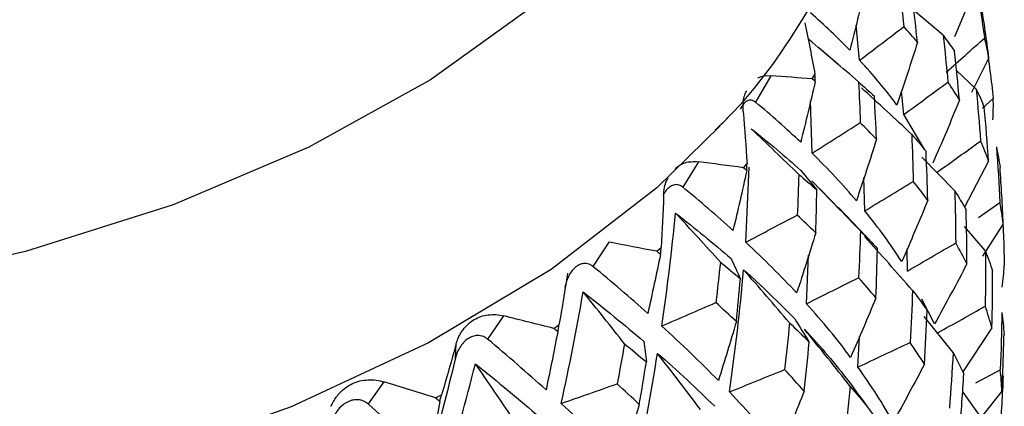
# Paper-space layout '_Isometric' of a CAD drawing. Header units: millimetres. Extents: x -169 to 71, y -17 to 263.
# Tile 14 of 16: x 7.96 to 22.48, y 115.33 to 121.03. Entities that reach past the tile are written whole.
import ezdxf

# ---------------------------------------------------------------- set-up
doc = ezdxf.new("R2010")
doc.units = ezdxf.units.MM

psp = doc.layouts.new('_Isometric')

# ---------------------------------------------------------------- linework, layer by layer
at = {"color": 7, "linetype": 'Continuous', "lineweight": 25}
for p, q in [((21.984, 121.343), (21.749, 120.775)), ((21.581, 120.799), (21.149, 121.162)), ((20.351, 120.43), (20.297, 120.95)), ((20.029, 120.373), (19.749, 120.612)), ((22.259, 120.467), (21.999, 119.954)), ((19.038, 120.202), (18.815, 119.812)), ((19.65, 120.157), (19.691, 120.22)), ((22.069, 120.006), (21.778, 120.28)), ((21.002, 119.628), (20.968, 119.976)), ((22.165, 119.725), (22.322, 119.864)), ((19.649, 119.06), (19.627, 119.832)), ((21.312, 119.109), (21.002, 119.628)), ((21.753, 118.505), (21.268, 119.002)), ((17.971, 118.934), (17.74, 118.559)), ((18.635, 118.845), (18.689, 118.905)), ((18.671, 117.747), (18.723, 118.853)), ((22.253, 118.942), (21.896, 118.265)), ((20.427, 118.209), (20.414, 118.7)), ((19.646, 118.652), (20.068, 118.216)), ((20.553, 117.715), (20.04, 118.26)), ((22.104, 118.11), (22.42, 118.331)), ((22.205, 117.624), (21.897, 117.979)), ((22.468, 118.016), (22.165, 117.541)), ((16.652, 117.748), (16.415, 117.389)), ((17.358, 117.612), (17.424, 117.668)), ((19.566, 116.839), (19.598, 117.553)), ((21.057, 117.321), (21.052, 117.648)), ((21.457, 116.542), (21.27, 116.907)), ((15.098, 116.66), (14.861, 116.318)), ((21.729, 116.118), (21.304, 116.651)), ((15.837, 116.475), (15.915, 116.526)), ((22.303, 116.482), (21.873, 115.832)), ((14.388, 116.038), (14.398, 116.246)), ((20.325, 115.904), (20.348, 116.355)), ((22.067, 115.67), (22.424, 115.864)), ((13.333, 115.686), (13.098, 115.36)), ((14.095, 115.449), (14.182, 115.495)), ((22.127, 115.181), (21.88, 115.532)), ((22.448, 115.547), (22.115, 115.126))]:
    psp.add_line(p, q, dxfattribs=at)
at = {"color": 8, "linetype": 'Continuous', "lineweight": 25, "flags": 128}
psp.add_lwpolyline([(15.573, 121.26), (14.019, 120.14), (12.225, 119.147), (10.222, 118.298), (8.044, 117.607), (5.728, 117.086), (3.315, 116.743), (0.844, 116.586), (-1.64, 116.616), (-4.097, 116.833), (-6.484, 117.234), (-8.759, 117.81), (-10.885, 118.554), (-12.825, 119.451), (-14.545, 120.486), (-16.016, 121.643)], dxfattribs=at)
at = {"color": 7, "linetype": 'Continuous', "lineweight": 25, "flags": 128}
psp.add_lwpolyline([(18.292, 119.461), (17.357, 118.549), (15.799, 117.345), (13.992, 116.263), (11.965, 115.32), (9.748, 114.531), (7.378, 113.909), (4.892, 113.464), (2.328, 113.201), (-0.272, 113.127), (-2.868, 113.241), (-5.419, 113.542), (-7.885, 114.025), (-10.226, 114.683), (-12.405, 115.505), (-14.389, 116.478), (-16.147, 117.587), (-17.649, 118.814), (-18.844, 120.104)], dxfattribs=at)
at = {"color": 7, "linetype": 'Continuous', "lineweight": 25}
for points, knots in [([(11.5, 195.97), (11.494, 196.858), (11.476, 199.417), (11.277, 203.568), (10.829, 208.377), (10.155, 213.058), (9.258, 217.598), (8.137, 221.984), (6.794, 226.2), (5.233, 230.233), (3.46, 234.07), (1.481, 237.698), (-0.696, 241.106), (-3.061, 244.284), (-5.606, 247.227), (-8.319, 249.928), (-11.192, 252.383), (-14.215, 254.589), (-17.381, 256.544), (-20.68, 258.246), (-24.105, 259.692), (-27.648, 260.882), (-31.304, 261.812), (-35.066, 262.482), (-38.928, 262.889), (-42.884, 263.03), (-46.927, 262.903), (-51.048, 262.505), (-55.238, 261.836), (-59.486, 260.896), (-63.78, 259.685), (-68.107, 258.207), (-72.455, 256.465), (-76.812, 254.466), (-81.165, 252.217), (-85.503, 249.724), (-89.815, 246.995), (-94.091, 244.04), (-98.319, 240.868), (-102.493, 237.486), (-106.602, 233.904), (-110.639, 230.132), (-114.595, 226.178), (-118.462, 222.053), (-122.231, 217.767), (-125.897, 213.329), (-129.45, 208.749), (-132.883, 204.039), (-136.19, 199.209), (-139.363, 194.27), (-142.395, 189.233), (-145.279, 184.109), (-148.01, 178.909), (-150.58, 173.646), (-152.985, 168.329), (-155.218, 162.973), (-157.273, 157.586), (-159.147, 152.183), (-160.834, 146.772), (-162.329, 141.368), (-163.628, 135.98), (-164.726, 130.621), (-165.621, 125.301), (-166.309, 120.033), (-166.782, 114.828), (-167.027, 110.204), (-167.053, 107.345), (-167.063, 106.165)], [0, 0, 0, 0, 0.0084867, 0.0244403, 0.0404023, 0.0563528, 0.0722769, 0.0881565, 0.1039706, 0.1196968, 0.135313, 0.1507996, 0.1661422, 0.1813333, 0.196374, 0.2112742, 0.2260521, 0.2407328, 0.2553468, 0.2699276, 0.2845034, 0.2991047, 0.3137648, 0.3285132, 0.3433743, 0.3583658, 0.3734976, 0.3887718, 0.4041827, 0.4197181, 0.4353611, 0.4510919, 0.4668902, 0.4827366, 0.4986139, 0.5145078, 0.5304058, 0.5462982, 0.5621798, 0.5780471, 0.5938984, 0.6097329, 0.6255509, 0.6413531, 0.6571409, 0.6729157, 0.6886795, 0.7044342, 0.7201818, 0.7359245, 0.7516645, 0.767404, 0.7831449, 0.798889, 0.8146385, 0.8303956, 0.8461627, 0.8619417, 0.877735, 0.8935443, 0.9093717, 0.9252186, 0.9410861, 0.9569749, 0.9728847, 0.9888142, 1, 1, 1, 1]), ([(18.217, 119.397), (18.281, 119.459), (18.798, 119.957), (19.524, 120.999), (20.346, 122.502), (20.844, 124.064), (21.045, 125.635), (20.955, 127.093), (20.674, 128.311), (20.239, 129.504), (19.58, 130.755), (18.559, 132.127), (17.283, 133.413), (15.767, 134.603), (14.016, 135.663), (12.58, 136.394), (11.688, 136.719), (11.5, 136.788)], [0, 0, 0, 0, 0.0115577, 0.092618, 0.1723094, 0.250115, 0.3260581, 0.4007734, 0.4610018, 0.5056366, 0.5813593, 0.6581888, 0.7367077, 0.8165967, 0.8973183, 0.9783785, 1, 1, 1, 1]), ([(18.849, 120.165), (18.853, 120.168), (18.902, 120.207), (18.973, 120.205), (19.038, 120.202)], [0, 0, 0, 0, 0.081504, 1, 1, 1, 1]), ([(18.632, 119.673), (18.629, 119.752), (18.626, 119.869), (18.67, 119.951), (18.684, 119.977)], [0, 0, 0, 0, 0.679167, 1, 1, 1, 1]), ([(18.815, 119.812), (18.799, 119.822), (18.768, 119.843), (18.72, 119.844), (18.672, 119.824), (18.63, 119.78), (18.602, 119.74), (18.592, 119.712), (18.591, 119.709)], [0, 0, 0, 0, 0.194907, 0.391881, 0.587245, 0.783461, 0.979844, 1, 1, 1, 1]), ([(17.629, 118.834), (17.675, 118.868), (17.772, 118.94), (17.903, 118.936), (17.971, 118.934)], [0, 0, 0, 0, 0.471942, 1, 1, 1, 1]), ([(17.459, 118.436), (17.465, 118.517), (17.473, 118.615), (17.52, 118.682), (17.528, 118.694)], [0, 0, 0, 0, 0.81442, 1, 1, 1, 1]), ([(17.74, 118.559), (17.722, 118.571), (17.688, 118.594), (17.631, 118.598), (17.575, 118.582), (17.522, 118.542), (17.481, 118.495), (17.462, 118.456), (17.456, 118.443)], [0, 0, 0, 0, 0.180611, 0.363139, 0.544175, 0.725999, 0.907978, 1, 1, 1, 1]), ([(16.415, 117.389), (16.403, 117.398), (16.379, 117.416), (16.338, 117.43), (16.288, 117.435), (16.23, 117.424), (16.168, 117.388), (16.11, 117.334), (16.062, 117.261), (16.023, 117.175), (16.01, 117.111), (16.003, 117.079)], [0, 0, 0, 0, 0.083196, 0.165851, 0.250211, 0.374779, 0.499889, 0.625105, 0.749882, 0.875577, 1, 1, 1, 1]), ([(14.398, 116.246), (14.405, 116.271), (14.421, 116.321), (14.456, 116.391), (14.505, 116.467), (14.572, 116.542), (14.661, 116.608), (14.76, 116.654), (14.869, 116.677), (14.983, 116.683), (15.06, 116.668), (15.098, 116.66)], [0, 0, 0, 0, 0.081752, 0.164931, 0.250654, 0.376507, 0.500448, 0.624254, 0.749972, 0.877224, 1, 1, 1, 1]), ([(14.861, 116.318), (14.848, 116.328), (14.822, 116.347), (14.777, 116.364), (14.723, 116.373), (14.658, 116.366), (14.587, 116.335), (14.521, 116.284), (14.463, 116.215), (14.416, 116.132), (14.397, 116.069), (14.388, 116.038)], [0, 0, 0, 0, 0.083196, 0.165851, 0.250211, 0.374779, 0.499889, 0.625105, 0.749882, 0.875577, 1, 1, 1, 1]), ([(12.552, 115.322), (12.563, 115.347), (12.585, 115.396), (12.629, 115.463), (12.688, 115.535), (12.766, 115.606), (12.866, 115.665), (12.976, 115.703), (13.093, 115.719), (13.214, 115.717), (13.294, 115.696), (13.333, 115.686)], [0, 0, 0, 0, 0.0817521, 0.1649313, 0.2506544, 0.3765067, 0.5004479, 0.6242539, 0.7499719, 0.8772243, 1, 1, 1, 1]), ([(13.098, 115.36), (13.084, 115.371), (13.057, 115.392), (13.009, 115.412), (12.951, 115.424), (12.88, 115.422), (12.802, 115.396), (12.727, 115.351), (12.661, 115.286), (12.605, 115.206), (12.582, 115.145), (12.571, 115.114)], [0, 0, 0, 0, 0.083196, 0.165851, 0.250211, 0.374779, 0.499889, 0.625105, 0.749882, 0.875577, 1, 1, 1, 1])]:
    psp.add_open_spline(points, degree=3, knots=knots, dxfattribs=at)
for points in [[(20.429, 121.492), (20.359, 121.187), (20.285, 120.884), (20.207, 120.581)], [(20.934, 121.524), (20.959, 121.325), (20.981, 121.126), (21.002, 120.926)], [(22.075, 121.518), (22.118, 121.265), (22.157, 121.012), (22.193, 120.758)], [(21.204, 120.697), (21.182, 120.908), (21.157, 121.118), (21.129, 121.329)], [(22.259, 120.467), (22.225, 120.73), (22.187, 120.991), (22.144, 121.252)], [(20.207, 120.581), (20.027, 120.766), (19.833, 120.948), (19.625, 121.129)], [(19.543, 120.98), (19.595, 120.728), (19.645, 120.474), (19.691, 120.22)], [(20.351, 120.43), (20.568, 120.596), (20.785, 120.761), (21.002, 120.926)], [(21.204, 120.697), (21.139, 120.774), (21.072, 120.85), (21.002, 120.926)], [(20.336, 120.11), (20.093, 120.32), (19.848, 120.528), (19.602, 120.735)], [(21.581, 120.799), (21.608, 120.569), (21.632, 120.339), (21.653, 120.109)], [(21.581, 120.799), (21.64, 120.721), (21.696, 120.643), (21.749, 120.564)], [(21.629, 120.256), (21.818, 120.424), (22.006, 120.591), (22.193, 120.758)], [(22.259, 120.467), (22.241, 120.565), (22.219, 120.662), (22.193, 120.758)], [(21.204, 120.697), (21.107, 120.387), (21.006, 120.078), (20.9, 119.77)], [(22.218, 120.678), (22.257, 120.407), (22.292, 120.136), (22.322, 119.864)], [(20.9, 119.77), (20.737, 119.992), (20.554, 120.212), (20.351, 120.43)], [(21.823, 119.842), (21.802, 120.083), (21.777, 120.323), (21.749, 120.564)], [(19.65, 120.157), (19.448, 120.171), (19.244, 120.186), (19.038, 120.202)], [(19.695, 120.118), (19.68, 120.131), (19.665, 120.144), (19.65, 120.157)], [(19.695, 120.118), (19.694, 120.152), (19.693, 120.186), (19.691, 120.22)], [(19.695, 120.118), (19.628, 119.817), (19.556, 119.519), (19.481, 119.221)], [(20.336, 120.11), (20.346, 119.91), (20.353, 119.71), (20.359, 119.509)], [(20.336, 120.11), (20.415, 120.04), (20.493, 119.97), (20.568, 119.9)], [(21.119, 119.337), (20.874, 119.567), (20.627, 119.796), (20.378, 120.023)], [(21.002, 119.628), (21.219, 119.789), (21.436, 119.949), (21.653, 120.109)], [(21.823, 119.842), (21.77, 119.932), (21.713, 120.021), (21.653, 120.109)], [(22.069, 120.006), (22.095, 119.75), (22.117, 119.495), (22.136, 119.239)], [(22.069, 120.006), (22.113, 119.916), (22.152, 119.825), (22.189, 119.733)], [(20.598, 119.265), (20.591, 119.477), (20.58, 119.688), (20.568, 119.9)], [(22.316, 119.55), (22.323, 119.655), (22.325, 119.76), (22.322, 119.864)], [(19.481, 119.221), (19.273, 119.419), (19.05, 119.616), (18.815, 119.812)], [(21.823, 119.842), (21.697, 119.531), (21.566, 119.221), (21.43, 118.912)], [(22.253, 118.942), (22.235, 119.206), (22.214, 119.47), (22.189, 119.733)], [(18.632, 119.673), (18.654, 119.417), (18.673, 119.162), (18.689, 118.905)], [(18.75, 119.421), (19.01, 119.217), (19.255, 119.011), (19.483, 118.803)], [(19.452, 118.747), (19.219, 118.973), (18.985, 119.198), (18.75, 119.421)], [(19.649, 119.06), (19.886, 119.21), (20.123, 119.359), (20.359, 119.509)], [(20.598, 119.265), (20.521, 119.346), (20.441, 119.428), (20.359, 119.509)], [(20.598, 119.265), (20.504, 118.961), (20.405, 118.659), (20.303, 118.359)], [(21.119, 119.337), (21.13, 119.105), (21.137, 118.874), (21.142, 118.643)], [(21.119, 119.337), (21.192, 119.254), (21.263, 119.171), (21.33, 119.088)], [(21.494, 118.779), (21.708, 118.933), (21.922, 119.086), (22.136, 119.239)], [(22.253, 118.942), (22.218, 119.041), (22.179, 119.141), (22.136, 119.239)], [(22.368, 119.151), (22.39, 118.878), (22.407, 118.604), (22.42, 118.331)], [(22.368, 119.151), (22.39, 119.051), (22.408, 118.951), (22.422, 118.85)], [(20.303, 118.359), (20.104, 118.593), (19.886, 118.827), (19.649, 119.06)], [(21.356, 118.363), (21.351, 118.605), (21.342, 118.846), (21.33, 119.088)], [(18.635, 118.845), (18.415, 118.874), (18.194, 118.904), (17.971, 118.934)], [(18.685, 118.803), (18.669, 118.817), (18.652, 118.831), (18.635, 118.845)], [(18.685, 118.803), (18.687, 118.837), (18.688, 118.871), (18.689, 118.905)], [(22.468, 118.016), (22.457, 118.295), (22.442, 118.573), (22.422, 118.85)], [(18.685, 118.803), (18.621, 118.507), (18.553, 118.213), (18.482, 117.921)], [(19.452, 118.747), (19.447, 118.547), (19.44, 118.346), (19.43, 118.146)], [(19.452, 118.747), (19.543, 118.671), (19.631, 118.596), (19.718, 118.52)], [(19.483, 118.803), (19.562, 118.71), (19.64, 118.615), (19.718, 118.52)], [(18.482, 117.921), (18.247, 118.134), (18, 118.347), (17.74, 118.559)], [(20.361, 117.915), (20.124, 118.162), (19.886, 118.408), (19.646, 118.652)], [(20.427, 118.209), (20.666, 118.354), (20.904, 118.499), (21.142, 118.643)], [(21.356, 118.363), (21.288, 118.456), (21.217, 118.55), (21.142, 118.643)], [(17.459, 118.436), (17.45, 118.181), (17.439, 117.925), (17.424, 117.668)], [(19.703, 117.885), (19.71, 118.096), (19.715, 118.308), (19.718, 118.52)], [(21.753, 118.505), (21.761, 118.248), (21.766, 117.991), (21.768, 117.735)], [(21.753, 118.505), (21.813, 118.411), (21.869, 118.317), (21.921, 118.222)], [(21.356, 118.363), (21.232, 118.06), (21.104, 117.759), (20.971, 117.46)], [(22.468, 118.016), (22.456, 118.121), (22.44, 118.226), (22.42, 118.331)], [(17.431, 116.51), (17.513, 117.064), (17.581, 117.619), (17.635, 118.175)], [(17.635, 118.175), (17.923, 117.951), (18.196, 117.728), (18.454, 117.504)], [(18.296, 117.454), (18.077, 117.695), (17.856, 117.936), (17.635, 118.175)], [(18.671, 117.747), (18.924, 117.88), (19.177, 118.013), (19.43, 118.146)], [(19.703, 117.885), (19.615, 117.971), (19.524, 118.059), (19.43, 118.146)], [(20.971, 117.46), (20.812, 117.709), (20.631, 117.959), (20.427, 118.209)], [(21.934, 117.428), (21.934, 117.693), (21.929, 117.958), (21.921, 118.222)], [(22.455, 118.247), (22.469, 117.966), (22.479, 117.685), (22.485, 117.403)], [(19.703, 117.885), (19.613, 117.587), (19.519, 117.292), (19.421, 116.998)], [(20.361, 117.915), (20.355, 117.684), (20.346, 117.453), (20.335, 117.222)], [(20.361, 117.915), (20.448, 117.827), (20.532, 117.739), (20.613, 117.651)], [(21.131, 117.035), (20.897, 117.303), (20.662, 117.568), (20.423, 117.832)], [(17.358, 117.612), (17.124, 117.657), (16.889, 117.702), (16.652, 117.748)], [(17.413, 117.566), (17.417, 117.6), (17.42, 117.634), (17.424, 117.668)], [(19.421, 116.998), (19.189, 117.247), (18.939, 117.497), (18.671, 117.747)], [(21.057, 117.321), (21.294, 117.459), (21.531, 117.597), (21.768, 117.735)], [(21.934, 117.428), (21.882, 117.531), (21.827, 117.633), (21.768, 117.735)], [(17.413, 117.566), (17.353, 117.275), (17.29, 116.985), (17.224, 116.697)], [(17.413, 117.566), (17.395, 117.581), (17.376, 117.597), (17.358, 117.612)], [(20.59, 116.926), (20.6, 117.167), (20.608, 117.409), (20.613, 117.651)], [(22.205, 117.624), (22.208, 117.35), (22.208, 117.076), (22.203, 116.802)], [(22.205, 117.624), (22.244, 117.522), (22.28, 117.42), (22.311, 117.317)], [(17.224, 116.697), (16.966, 116.927), (16.697, 117.158), (16.415, 117.389)], [(18.296, 117.454), (18.275, 117.254), (18.253, 117.055), (18.229, 116.856)], [(18.296, 117.454), (18.396, 117.372), (18.495, 117.29), (18.591, 117.208)], [(18.454, 117.504), (18.5, 117.406), (18.546, 117.307), (18.591, 117.208)], [(21.934, 117.428), (21.779, 117.131), (21.62, 116.836), (21.457, 116.542)], [(22.455, 117.085), (22.469, 117.191), (22.479, 117.297), (22.485, 117.403)], [(16.041, 117.289), (16.002, 117.035), (15.96, 116.78), (15.915, 116.526)], [(18.43, 115.537), (18.517, 116.137), (18.586, 116.738), (18.639, 117.34)], [(18.639, 117.34), (18.909, 117.098), (19.16, 116.856), (19.393, 116.614)], [(19.316, 116.556), (19.092, 116.819), (18.866, 117.08), (18.639, 117.34)], [(22.303, 116.482), (22.31, 116.761), (22.313, 117.039), (22.311, 117.317)], [(18.532, 116.575), (18.553, 116.785), (18.573, 116.996), (18.591, 117.208)], [(19.566, 116.839), (19.822, 116.967), (20.079, 117.095), (20.335, 117.222)], [(20.59, 116.926), (20.508, 117.025), (20.423, 117.123), (20.335, 117.222)], [(15.947, 115.367), (16.068, 115.914), (16.176, 116.462), (16.272, 117.013)], [(16.272, 117.013), (16.584, 116.769), (16.882, 116.526), (17.166, 116.283)], [(16.882, 116.248), (16.68, 116.504), (16.477, 116.759), (16.272, 117.013)], [(21.131, 117.035), (21.122, 116.779), (21.11, 116.523), (21.094, 116.267)], [(21.131, 117.035), (21.207, 116.937), (21.278, 116.838), (21.346, 116.74)], [(17.431, 116.51), (17.697, 116.625), (17.963, 116.741), (18.229, 116.856)], [(18.532, 116.575), (18.433, 116.668), (18.332, 116.762), (18.229, 116.856)], [(20.218, 116.048), (20.022, 116.31), (19.805, 116.574), (19.566, 116.839)], [(20.59, 116.926), (20.47, 116.631), (20.346, 116.339), (20.218, 116.048)], [(21.509, 116.413), (21.741, 116.543), (21.972, 116.672), (22.203, 116.802)], [(22.303, 116.482), (22.274, 116.589), (22.241, 116.695), (22.203, 116.802)], [(15.837, 116.475), (15.592, 116.536), (15.346, 116.598), (15.098, 116.66)], [(21.307, 115.947), (21.324, 116.211), (21.337, 116.476), (21.346, 116.74)], [(22.448, 116.708), (22.445, 116.427), (22.437, 116.146), (22.424, 115.864)], [(22.448, 116.708), (22.464, 116.603), (22.474, 116.497), (22.481, 116.39)], [(15.896, 116.425), (15.902, 116.459), (15.909, 116.492), (15.915, 116.526)], [(18.266, 115.707), (18.005, 115.973), (17.727, 116.241), (17.431, 116.51)], [(18.532, 116.575), (18.446, 116.283), (18.358, 115.994), (18.266, 115.707)], [(19.316, 116.556), (19.294, 116.326), (19.269, 116.096), (19.242, 115.867)], [(19.316, 116.556), (19.416, 116.462), (19.512, 116.367), (19.606, 116.273)], [(19.393, 116.614), (19.465, 116.501), (19.535, 116.387), (19.606, 116.273)], [(15.896, 116.425), (15.842, 116.137), (15.784, 115.852), (15.724, 115.569)], [(15.896, 116.425), (15.877, 116.442), (15.857, 116.458), (15.837, 116.475)], [(19.536, 116.463), (19.775, 116.206), (19.993, 115.949), (20.189, 115.694)], [(20.213, 115.619), (19.989, 115.902), (19.764, 116.183), (19.536, 116.463)], [(22.448, 115.547), (22.464, 115.827), (22.474, 116.108), (22.481, 116.39)], [(14.398, 116.246), (14.328, 115.996), (14.257, 115.745), (14.182, 115.495)], [(15.724, 115.569), (15.447, 115.817), (15.159, 116.067), (14.861, 116.318)], [(16.882, 116.248), (16.847, 116.051), (16.81, 115.854), (16.772, 115.657)], [(16.882, 116.248), (16.991, 116.159), (17.098, 116.07), (17.204, 115.981)], [(17.166, 116.283), (17.179, 116.183), (17.191, 116.083), (17.204, 115.981)], [(19.534, 115.551), (19.56, 115.792), (19.584, 116.032), (19.606, 116.273)], [(20.325, 115.904), (20.582, 116.025), (20.838, 116.146), (21.094, 116.267)], [(21.307, 115.947), (21.24, 116.053), (21.169, 116.16), (21.094, 116.267)], [(17.035, 114.322), (17.163, 114.914), (17.274, 115.509), (17.369, 116.107)], [(17.369, 116.107), (17.668, 115.845), (17.949, 115.585), (18.212, 115.326)], [(18.001, 115.278), (17.792, 115.555), (17.582, 115.832), (17.369, 116.107)], [(21.729, 116.118), (21.715, 115.845), (21.697, 115.572), (21.674, 115.299)], [(21.729, 116.118), (21.786, 116.013), (21.839, 115.908), (21.888, 115.803)], [(14.388, 116.038), (14.269, 115.54), (14.141, 115.044), (14.002, 114.55)], [(14.238, 114.332), (14.397, 114.87), (14.545, 115.41), (14.681, 115.953)], [(14.681, 115.953), (15.013, 115.687), (15.331, 115.422), (15.636, 115.16)], [(15.231, 115.148), (15.049, 115.417), (14.866, 115.686), (14.681, 115.953)], [(17.1, 115.354), (17.136, 115.562), (17.171, 115.772), (17.204, 115.981)], [(21.307, 115.947), (21.157, 115.66), (21.002, 115.376), (20.844, 115.093)], [(18.43, 115.537), (18.701, 115.647), (18.971, 115.757), (19.242, 115.867)], [(19.534, 115.551), (19.439, 115.656), (19.342, 115.761), (19.242, 115.867)], [(20.844, 115.093), (20.695, 115.361), (20.522, 115.631), (20.325, 115.904)], [(21.826, 114.97), (21.851, 115.248), (21.871, 115.526), (21.888, 115.803)], [(22.448, 115.547), (22.445, 115.652), (22.437, 115.758), (22.424, 115.864)], [(14.095, 115.449), (13.842, 115.527), (13.588, 115.606), (13.333, 115.686)], [(15.947, 115.367), (16.222, 115.463), (16.497, 115.56), (16.772, 115.657)], [(17.1, 115.354), (16.993, 115.454), (16.883, 115.555), (16.772, 115.657)], [(20.189, 115.694), (20.284, 115.565), (20.378, 115.437), (20.472, 115.307)], [(22.468, 115.777), (22.456, 115.499), (22.44, 115.221), (22.42, 114.944)], [(14.156, 115.395), (14.165, 115.429), (14.173, 115.462), (14.182, 115.495)], [(19.182, 114.699), (18.951, 114.975), (18.701, 115.255), (18.43, 115.537)], [(19.534, 115.551), (19.42, 115.265), (19.303, 114.981), (19.182, 114.699)], [(20.213, 115.619), (20.187, 115.364), (20.157, 115.109), (20.124, 114.855)], [(20.213, 115.619), (20.303, 115.515), (20.389, 115.411), (20.472, 115.307)], [(20.949, 114.656), (20.733, 114.957), (20.515, 115.257), (20.293, 115.554)], [(14.002, 114.55), (13.711, 114.818), (13.409, 115.088), (13.098, 115.36)], [(14.156, 115.395), (14.108, 115.111), (14.056, 114.83), (14.002, 114.55)], [(14.156, 115.395), (14.136, 115.413), (14.115, 115.431), (14.095, 115.449)], [(16.854, 114.504), (16.568, 114.788), (16.265, 115.076), (15.947, 115.367)], [(17.1, 115.354), (17.021, 115.068), (16.939, 114.785), (16.854, 114.504)]]:
    psp.add_open_spline(points, degree=3, dxfattribs=at)

doc.saveas('drawing.dxf')
